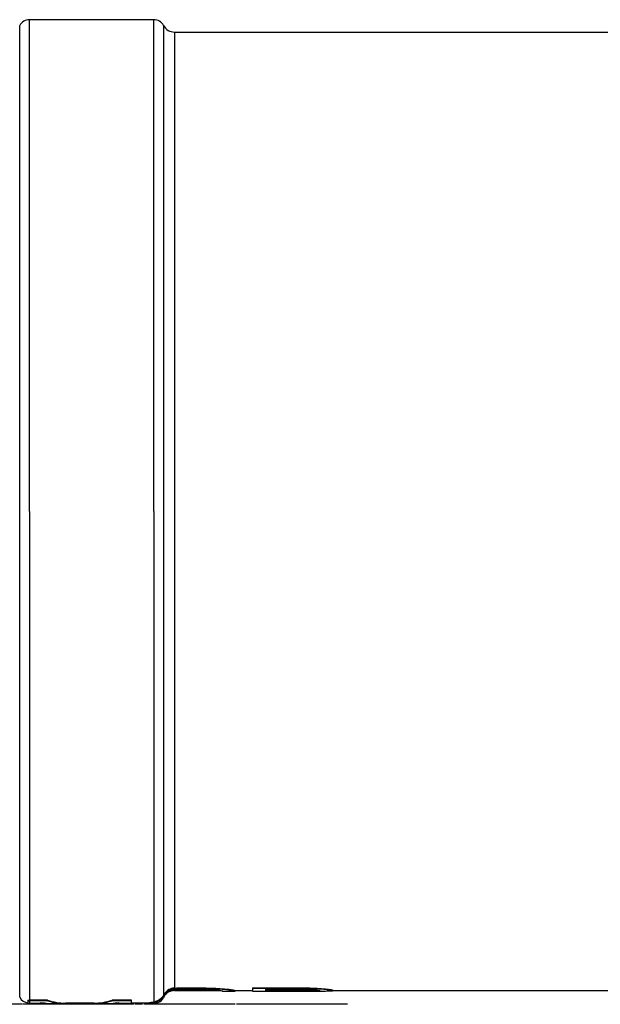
# Model space of a CAD drawing. Header units: millimetres. Extents: x 0 to 420, y 0 to 297.
# Tile 7 of 37: x 161 to 189, y 105 to 152. Entities that reach past the tile are written whole.
import ezdxf

# ---------------------------------------------------------------- set-up
doc = ezdxf.new("R2010")
doc.units = ezdxf.units.MM
doc.header["$LTSCALE"] = 23.1
doc.layers.get('0').update_dxf_attribs({"linetype": 'CONTINUOUS'})
for name, color, linetype in [('06_COURBES', 7, 'CONTINUOUS'), ('08_SURFACES', 7, 'CONTINUOUS'), ('AXES_REF', 7, 'CONTINUOUS')]:
    doc.layers.add(name, color=color, linetype=linetype)

msp = doc.modelspace()

# ---------------------------------------------------------------- linework, layer by layer
at = {"color": 7, "linetype": 'Continuous'}
for p, q in [((168.016, 151.532), (220.016, 151.532)), ((168.016, 105.252), (170.28, 105.252)), ((170.946, 105.252), (171.779, 105.252)), ((175.633, 105.252), (220.016, 105.252))]:
    msp.add_line(p, q, dxfattribs=at)
at = {"layer": '06_COURBES', "color": 4, "linetype": 'Continuous'}
for p, q in [((160.652, 104.592), (159.143, 104.592)), ((166.064, 104.592), (160.686, 104.592)), ((166.468, 104.592), (166.124, 104.592)), ((170.946, 104.592), (166.541, 104.592)), ((171.351, 104.592), (171.007, 104.592)), ((175.633, 104.592), (171.361, 104.592)), ((176.36, 104.592), (175.636, 104.592))]:
    msp.add_line(p, q, dxfattribs=at)
at = {"layer": '08_SURFACES', "color": 9, "linetype": 'Continuous'}
for p, q in [((167.487, 151.849), (167.487, 105.034)), ((161.016, 128.392), (161.016, 104.784)), ((167.016, 128.392), (167.016, 104.706)), ((168.016, 128.392), (168.016, 105.378)), ((168.016, 105.358), (168.016, 105.252)), ((161.016, 104.764), (161.016, 104.632)), ((167.016, 104.686), (167.016, 104.632)), ((167.505, 105.026), (167.505, 104.956))]:
    msp.add_line(p, q, dxfattribs=at)
at = {"layer": '08_SURFACES', "color": 7, "linetype": 'Continuous'}
for p, q in [((167.508, 105.072), (167.508, 105.033)), ((167.925, 105.369), (167.925, 105.349)), ((168.029, 105.298), (168.016, 105.298)), ((168.446, 105.387), (169.279, 105.387)), ((168.446, 105.387), (168.446, 105.367)), ((168.446, 105.367), (169.279, 105.367)), ((168.446, 105.307), (169.279, 105.307)), ((169.279, 105.387), (169.279, 105.367)), ((169.8, 105.376), (169.8, 105.356)), ((170.216, 105.355), (170.216, 105.335)), ((170.321, 105.246), (170.321, 105.232)), ((170.321, 105.232), (170.946, 105.232)), ((170.633, 105.318), (170.633, 105.298)), ((170.841, 105.29), (170.841, 105.27)), ((170.946, 105.266), (170.946, 105.232)), ((171.779, 105.387), (174.279, 105.387)), ((171.779, 105.387), (171.779, 105.232)), ((171.779, 105.367), (174.279, 105.367)), ((171.779, 105.232), (175.008, 105.232)), ((172.404, 105.316), (174.383, 105.316)), ((172.404, 105.316), (172.404, 105.235)), ((172.404, 105.255), (174.383, 105.255)), ((172.404, 105.235), (174.383, 105.235)), ((174.279, 105.387), (174.279, 105.367)), ((174.383, 105.255), (174.383, 105.235)), ((174.696, 105.257), (174.696, 105.237)), ((174.8, 105.376), (174.8, 105.356)), ((174.904, 105.262), (174.904, 105.242)), ((175.008, 105.27), (175.008, 105.254)), ((175.216, 105.345), (175.216, 105.325)), ((175.529, 105.311), (175.529, 105.291)), ((175.633, 105.29), (175.633, 105.249)), ((160.946, 104.636), (160.946, 104.789)), ((161.883, 104.784), (161.016, 104.784)), ((161.883, 104.764), (161.016, 104.764)), ((161.571, 104.632), (161.016, 104.632)), ((161.571, 104.632), (161.571, 104.675)), ((161.883, 104.784), (161.883, 104.764)), ((162.757, 104.632), (162.103, 104.632)), ((164.788, 104.632), (164.134, 104.632)), ((165.946, 104.784), (165.008, 104.784)), ((165.008, 104.784), (165.008, 104.764)), ((165.946, 104.764), (165.008, 104.764)), ((165.321, 104.632), (165.321, 104.675)), ((165.946, 104.632), (165.321, 104.632)), ((165.946, 104.632), (165.946, 104.784)), ((166.779, 104.632), (166.779, 104.665)), ((167.016, 104.632), (166.779, 104.632)), ((166.883, 104.689), (166.883, 104.669)), ((167.091, 104.722), (167.091, 104.702)), ((167.404, 104.79), (167.404, 104.804))]:
    msp.add_line(p, q, dxfattribs=at)
for centre, radius, start, end in [((168.098, 104.725), 0.684, 149.4909, 153.1695), ((168.029, 104.776), 0.602, 91.2405, 100.0196), ((168.029, 104.776), 0.582, 91.2406, 100.3233), ((161.016, 105.315), 0.531, 262.3298, 269.9955), ((161.016, 105.315), 0.551, 262.6084, 269.996), ((161.016, 105.185), 0.553, 262.6453, 270), ((167.016, 105.185), 0.553, 270, 314.4512), ((166.945, 105.219), 0.518, 277.9197, 286.4199), ((166.943, 105.216), 0.535, 277.9095, 286.1334), ((168.092, 104.729), 0.659, 152.5295, 153.1839), ((168.216, 104.615), 0.789, 153.8404, 154.4117)]:
    msp.add_arc(centre, radius, start, end, dxfattribs=at)
for centre, major_axis, ratio, start_param, end_param in [((156.206, 128.392), (113.29, 0), 0.204255, -1.466357, -1.462547), ((156.206, 128.392), (113.388, 0), 0.204255, -1.466447, -1.462641), ((161.154, 128.392), (90.71, 0), 0.255319, -1.494933, -1.490325), ((181.518, 128.392), (113.29, 0), 0.204255, -1.679046, -1.674422), ((181.518, 128.392), (113.388, 0), 0.204255, -1.678952, -1.674333), ((176.571, 128.392), (90.71, 0), 0.255319, -1.651268, -1.64666), ((172.274, 128.392), (34.016, 0), 0.680851, -1.64666, -1.63745), ((174.487, 128.392), (45.316, 0), 0.510639, -1.674422, -1.665182), ((174.487, 128.392), (45.355, 0), 0.510639, -1.674333, -1.665101), ((171.015, 128.392), (0, 23.16), 0.652775, -3.208246, -3.194441), ((172.352, 128.392), (0, 23.14), 0.979169, -3.235979, -3.217522), ((172.352, 128.392), (0, 23.16), 0.979169, -3.235897, -3.217456), ((170.516, 128.392), (0, 23.16), 0.244794, -3.194441, -3.17605), ((171.492, 128.392), (0, 23.14), 0.489582, -3.217522, -3.199091), ((171.492, 128.392), (0, 23.16), 0.489582, -3.217456, -3.199042), ((171.102, 128.392), (0, 23.14), 0.195835, -3.199091, -3.17608), ((171.102, 128.392), (0, 23.16), 0.195835, -3.199042, -3.17605), ((186.518, 128.392), (113.29, 0), 0.204255, -1.679046, -1.674422), ((186.518, 128.392), (113.388, 0), 0.204255, -1.678952, -1.674333), ((180.164, 128.392), (68.033, 0), 0.340425, -1.655877, -1.651268), ((173.289, 128.392), (67.974, 0), 0.340425, -1.554705, -1.550107), ((173.289, 128.392), (68.033, 0), 0.340425, -1.554719, -1.550125), ((176.518, 128.392), (0, 23.16), 0.979169, -3.222064, -3.212851), ((174.227, 128.392), (0, 23.14), 0.979169, -3.120903, -3.111705), ((174.227, 128.392), (0, 23.16), 0.979169, -3.120921, -3.111731), ((177.925, 128.392), (30.211, 0), 0.765956, -1.674422, -1.660565), ((177.925, 128.392), (30.237, 0), 0.765956, -1.674333, -1.660488), ((175.442, 128.392), (0, 23.16), 0.326384, -3.212851, -3.199042), ((174.678, 128.392), (0, 23.14), 0.326384, -3.111705, -3.099558), ((174.678, 128.392), (0, 23.16), 0.326384, -3.111731, -3.097942), ((175.008, 128.392), (30.237, 0), 0.765956, -1.570796, -1.563906), ((176.74, 128.392), (0, 23.14), 0.734375, -3.231362, -3.212912), ((176.74, 128.392), (0, 23.16), 0.734375, -3.231284, -3.212851), ((175.099, 128.392), (0, 23.16), 0.734375, -3.134703, -3.116326), ((176.067, 128.392), (0, 23.14), 0.326384, -3.212912, -3.199091), ((176.067, 128.392), (0, 23.16), 0.326384, -3.212851, -3.199042), ((175.338, 128.392), (0, 23.16), 0.326384, -3.116326, -3.102539), ((162.103, 128.392), (0, 23.76), 0.370496, -3.202074, -3.141593), ((162.757, 128.392), (0, 23.74), 0.349702, -3.247096, -3.141593), ((162.757, 128.392), (0, 23.76), 0.349702, -3.247007, -3.100651), ((164.134, 128.392), (0, 23.76), 0.349703, 3.100651, 3.247007), ((164.134, 128.392), (0, 23.74), 0.349703, -3.141593, -3.03609), ((164.788, 128.392), (0, 23.76), 0.370496, -3.141593, -3.081111), ((166.623, 128.392), (0, 23.74), 0.195835, -3.107978, -3.085549), ((166.623, 128.392), (0, 23.76), 0.195835, -3.108006, -3.085596), ((166.232, 128.392), (0, 23.74), 0.489582, -3.085549, -3.074055), ((166.232, 128.392), (0, 23.76), 0.489582, -3.085596, -3.074112)]:
    msp.add_ellipse(centre, major_axis=major_axis, ratio=ratio, start_param=start_param, end_param=end_param, dxfattribs=at)
for points, knots in [([(167.925, 105.369), (167.841, 105.351), (167.677, 105.28), (167.554, 105.148), (167.508, 105.072)], [0, 0, 0, 0, 0.489906, 1, 1, 1, 1]), ([(167.508, 105.033), (167.551, 105.113), (167.671, 105.254), (167.839, 105.33), (167.925, 105.349)], [0, 0, 0, 0, 0.510874, 1, 1, 1, 1]), ([(167.716, 105.199), (167.697, 105.186), (167.614, 105.12), (167.546, 105.035), (167.508, 104.963)], [0, 0, 0, 0, 0.228076, 1, 1, 1, 1]), ([(168.016, 105.298), (167.99, 105.296), (167.885, 105.284), (167.783, 105.243), (167.716, 105.199)], [0, 0, 0, 0, 0.247022, 1, 1, 1, 1]), ([(167.487, 105.034), (167.446, 104.952), (167.331, 104.814), (167.17, 104.739), (167.091, 104.722)], [0, 0, 0, 0, 0.531745, 1, 1, 1, 1]), ([(167.091, 104.702), (167.174, 104.719), (167.342, 104.797), (167.462, 104.941), (167.505, 105.026)], [0, 0, 0, 0, 0.468161, 1, 1, 1, 1]), ([(167.505, 104.956), (167.497, 104.94), (167.469, 104.886), (167.433, 104.836), (167.404, 104.804)], [0, 0, 0, 0, 0.28638, 1, 1, 1, 1])]:
    msp.add_open_spline(points, degree=3, knots=knots, dxfattribs=at)
at = {"layer": 'AXES_REF', "color": 9, "linetype": 'Continuous'}
for p, q in [((161.016, 128.392), (161.016, 152.132)), ((167.016, 128.392), (167.016, 152.132)), ((160.546, 104.934), (160.546, 151.849)), ((168.016, 151.532), (168.016, 128.392))]:
    msp.add_line(p, q, dxfattribs=at)
at = {"layer": 'AXES_REF', "color": 7, "linetype": 'Continuous'}
for p, q in [((167.016, 152.132), (161.016, 152.132)), ((161.742, 104.652), (161.571, 104.652)), ((164.134, 104.652), (162.757, 104.652)), ((165.321, 104.652), (165.149, 104.652)), ((166.779, 104.652), (165.946, 104.652))]:
    msp.add_line(p, q, dxfattribs=at)
for centre, radius, start, end in [((161.016, 151.598), 0.533, 90, 151.9275), ((167.016, 151.598), 0.533, 28.0725, 90), ((168.016, 152.132), 0.6, 208.0725, 270), ((168.016, 104.652), 0.6, 90, 143.0374), ((161.016, 105.185), 0.533, 208.0725, 262.3679)]:
    msp.add_arc(centre, radius, start, end, dxfattribs=at)

doc.saveas('drawing.dxf')
